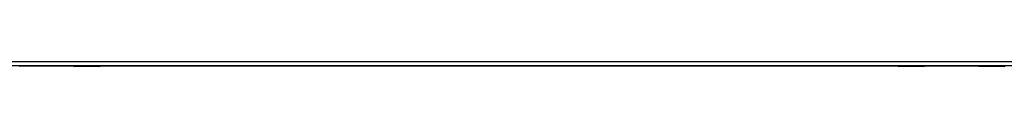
# Model space of a CAD drawing. Header units: inches. Extents: x 16 to 384, y 34 to 179.
# Tile 6 of 12: x 150.066 to 173.028, y 96.055 to 96.174. Entities that reach past the tile are written whole.
import ezdxf

# ---------------------------------------------------------------- set-up
doc = ezdxf.new("R2010")
doc.units = ezdxf.units.IN
doc.header["$MEASUREMENT"] = 0
doc.layers.add('Visible Edges(ANSI)', color=7, linetype='Continuous', lineweight=25)
doc.layers.add('Visible Tangent Edges(ANSI)', color=7, linetype='Continuous', lineweight=25)

msp = doc.modelspace()

# ---------------------------------------------------------------- linework, layer by layer
at = {"layer": 'Visible Edges(ANSI)'}
for p, q in [((197.049, 96.075), (125.444, 96.075)), ((150.066, 96.075), (150.066, 96.071)), ((150.066, 96.073), (151.326, 96.073)), ((151.326, 96.071), (151.326, 96.075)), ((151.927, 96.055), (151.342, 96.055)), ((151.946, 96.073), (170.547, 96.073)), ((171.152, 96.055), (170.567, 96.055)), ((171.167, 96.075), (171.167, 96.071)), ((171.167, 96.073), (172.427, 96.073)), ((172.427, 96.071), (172.427, 96.075)), ((173.028, 96.055), (172.443, 96.055))]:
    msp.add_line(p, q, dxfattribs=at)
for centre, radius, start, end in [((150.051, 96.071), 0.0157, 270, 0), ((151.342, 96.071), 0.0157, 180, 270), ((151.927, 96.075), 0.0197, 270, 359.4614), ((170.567, 96.075), 0.0197, 180.5386, 270), ((171.152, 96.071), 0.0157, 270, 0), ((172.443, 96.071), 0.0157, 180, 270), ((173.028, 96.075), 0.0197, 270, 359.4614)]:
    msp.add_arc(centre, radius, start, end, dxfattribs=at)
at = {"layer": 'Visible Tangent Edges(ANSI)'}
for p, q in [((125.444, 96.174), (197.049, 96.174)), ((151.342, 96.075), (151.342, 96.055)), ((151.927, 96.055), (151.927, 96.075)), ((170.567, 96.075), (170.567, 96.055)), ((171.152, 96.055), (171.152, 96.075)), ((172.443, 96.075), (172.443, 96.055)), ((173.028, 96.055), (173.028, 96.075))]:
    msp.add_line(p, q, dxfattribs=at)
at = {"layer": 'Visible Tangent Edges(ANSI)', "flags": 128}
for points in [[(151.65, 96.075), (151.65, 96.073), (151.652, 96.071), (151.653, 96.07), (151.655, 96.069), (151.657, 96.067), (151.66, 96.066), (151.663, 96.066), (151.666, 96.065), (151.669, 96.064), (151.673, 96.064), (151.677, 96.064), (151.68, 96.064), (151.684, 96.064), (151.688, 96.064), (151.692, 96.064), (151.695, 96.065), (151.698, 96.066), (151.701, 96.066), (151.704, 96.067), (151.706, 96.069), (151.708, 96.07), (151.709, 96.071), (151.711, 96.073), (151.711, 96.075)], [(151.692, 96.075), (151.691, 96.074), (151.69, 96.074), (151.689, 96.074), (151.688, 96.074), (151.687, 96.074), (151.686, 96.073), (151.685, 96.073), (151.684, 96.073), (151.683, 96.073), (151.682, 96.073), (151.681, 96.073), (151.681, 96.073), (151.68, 96.073), (151.679, 96.073), (151.678, 96.073), (151.677, 96.073), (151.676, 96.073), (151.675, 96.073), (151.674, 96.074), (151.673, 96.074), (151.672, 96.074), (151.671, 96.074), (151.67, 96.074), (151.669, 96.075)], [(170.782, 96.075), (170.783, 96.073), (170.784, 96.071), (170.786, 96.07), (170.788, 96.069), (170.79, 96.067), (170.792, 96.066), (170.795, 96.066), (170.799, 96.065), (170.802, 96.064), (170.806, 96.064), (170.809, 96.064), (170.813, 96.064), (170.817, 96.064), (170.82, 96.064), (170.824, 96.064), (170.827, 96.065), (170.831, 96.066), (170.834, 96.066), (170.836, 96.067), (170.838, 96.069), (170.84, 96.07), (170.842, 96.071), (170.843, 96.073), (170.844, 96.075)], [(170.824, 96.075), (170.823, 96.074), (170.823, 96.074), (170.822, 96.074), (170.821, 96.074), (170.82, 96.074), (170.819, 96.073), (170.818, 96.073), (170.817, 96.073), (170.816, 96.073), (170.815, 96.073), (170.814, 96.073), (170.813, 96.073), (170.812, 96.073), (170.811, 96.073), (170.81, 96.073), (170.809, 96.073), (170.808, 96.073), (170.807, 96.073), (170.806, 96.074), (170.805, 96.074), (170.804, 96.074), (170.803, 96.074), (170.803, 96.074), (170.802, 96.075)], [(172.751, 96.075), (172.751, 96.073), (172.753, 96.071), (172.754, 96.07), (172.756, 96.069), (172.758, 96.067), (172.761, 96.066), (172.764, 96.066), (172.767, 96.065), (172.77, 96.064), (172.774, 96.064), (172.778, 96.064), (172.781, 96.064), (172.785, 96.064), (172.789, 96.064), (172.793, 96.064), (172.796, 96.065), (172.799, 96.066), (172.802, 96.066), (172.805, 96.067), (172.807, 96.069), (172.809, 96.07), (172.81, 96.071), (172.812, 96.073), (172.812, 96.075)], [(172.793, 96.075), (172.792, 96.074), (172.791, 96.074), (172.79, 96.074), (172.789, 96.074), (172.788, 96.074), (172.787, 96.073), (172.786, 96.073), (172.785, 96.073), (172.784, 96.073), (172.783, 96.073), (172.782, 96.073), (172.782, 96.073), (172.781, 96.073), (172.78, 96.073), (172.779, 96.073), (172.778, 96.073), (172.777, 96.073), (172.776, 96.073), (172.775, 96.074), (172.774, 96.074), (172.773, 96.074), (172.772, 96.074), (172.771, 96.074), (172.77, 96.075)]]:
    msp.add_lwpolyline(points, dxfattribs=at)

doc.saveas('drawing.dxf')
